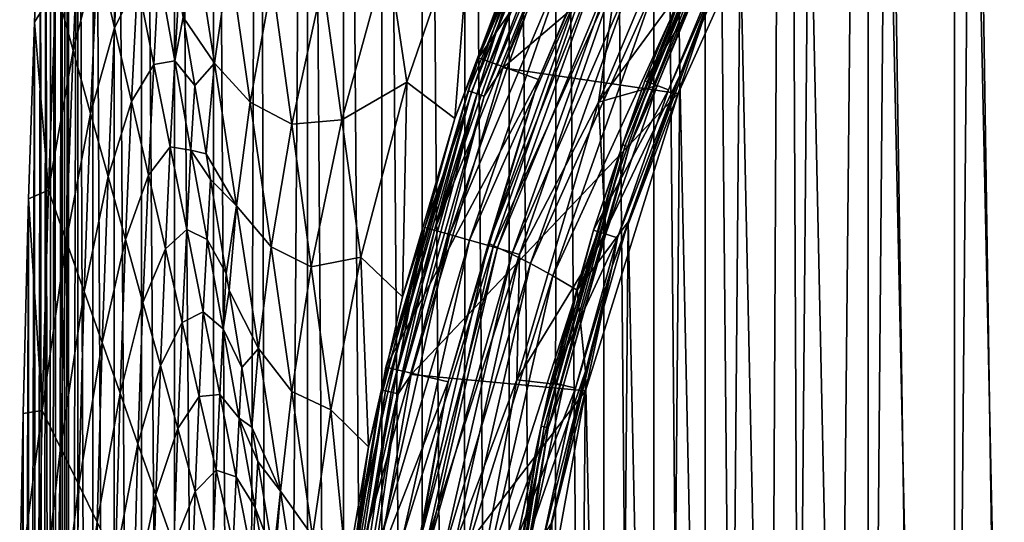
# Model space of a CAD drawing. Header units: metres. Extents: x -23 to 23, y -199 to 23.
# Tile 71 of 112: x -23.48 to -15.95, y 3.71 to 7.56. Entities that reach past the tile are written whole.
import ezdxf

# ---------------------------------------------------------------- set-up
doc = ezdxf.new("R2010")
doc.units = ezdxf.units.M
doc.layers.add('solid_509541_180_SW0001', color=7, linetype='CONTINUOUS')

msp = doc.modelspace()

# ---------------------------------------------------------------- linework, layer by layer
at = {"layer": 'solid_509541_180_SW0001'}
for points in [[(-15.64606, 22.543859), (-15.651272, -22.542095), (-16.324329, 22.289352)], [(-16.324329, 22.289352), (-16.329857, -22.287073), (-16.98461, 21.991114)], [(-16.324329, 22.289352), (-15.651272, -22.542095), (-16.329857, -22.287073)], [(-16.98461, 21.991114), (-17.418631, -21.765591), (-17.620922, 21.651768)], [(-16.98461, 21.991114), (-16.990856, -21.988033), (-17.418631, -21.765591)], [(-16.98461, 21.991114), (-16.329857, -22.287073), (-16.990856, -21.988033)], [(-17.620922, 21.651768), (-17.834307, -21.525427), (-18.231327, 21.272379)], [(-17.620922, 21.651768), (-17.418631, -21.765591), (-17.834307, -21.525427)], [(-18.231327, 21.272379), (-18.238865, -21.267349), (-18.624701, 20.997004)], [(-18.231327, 21.272379), (-17.834307, -21.525427), (-18.238865, -21.267349)], [(-18.624701, 20.997004), (-18.632523, -20.991266), (-19.005861, 20.704624)], [(-18.624701, 20.997004), (-18.238865, -21.267349), (-18.632523, -20.991266)], [(-19.005861, 20.704624), (-19.014036, -20.698032), (-19.374781, 20.395264)], [(-19.005861, 20.704624), (-18.632523, -20.991266), (-19.014036, -20.698032)], [(-19.374781, 20.395264), (-19.38341, -20.387638), (-19.729429, 20.070425)], [(-19.374781, 20.395264), (-19.014036, -20.698032), (-19.38341, -20.387638)], [(-19.729429, 20.070425), (-19.738308, -20.061901), (-20.069708, 19.730179)], [(-19.729429, 20.070425), (-19.38341, -20.387638), (-19.738308, -20.061901)], [(-20.069708, 19.730179), (-20.078621, -19.720907), (-20.394615, 19.375515)], [(-20.069708, 19.730179), (-19.738308, -20.061901), (-20.078621, -19.720907)], [(-20.394615, 19.375515), (-20.403206, -19.365856), (-20.704075, 19.006542)], [(-20.394615, 19.375515), (-20.078621, -19.720907), (-20.403206, -19.365856)], [(-20.704075, 19.006542), (-20.712023, -18.996798), (-20.996466, 18.625443)], [(-20.704075, 19.006542), (-20.403206, -19.365856), (-20.712023, -18.996798)], [(-20.996466, 18.625443), (-21.00429, -18.614689), (-21.271791, 18.232214)], [(-20.996466, 18.625443), (-20.712023, -18.996798), (-21.00429, -18.614689)], [(-21.271791, 18.232214), (-21.53804, -17.812857), (-21.651287, 17.621748)], [(-21.271791, 18.232214), (-21.279938, -18.219637), (-21.53804, -17.812857)], [(-21.271791, 18.232214), (-21.00429, -18.614689), (-21.279938, -18.219637)], [(-21.651287, 17.621748), (-21.778461, -17.394625), (-21.990782, 16.985275)], [(-21.651287, 17.621748), (-21.53804, -17.812857), (-21.778461, -17.394625)], [(-21.990782, 16.985275), (-22.00001, -16.966969), (-22.289072, 16.325026)], [(-21.990782, 16.985275), (-21.778461, -17.394625), (-22.00001, -16.966969)], [(-22.289072, 16.325026), (-22.296637, -16.30862), (-22.543423, 15.647359)], [(-22.289072, 16.325026), (-22.00001, -16.966969), (-22.296637, -16.30862)], [(-22.543423, 15.647359), (-22.549278, -15.632474), (-22.752304, 14.959496)], [(-22.543423, 15.647359), (-22.296637, -16.30862), (-22.549278, -15.632474)], [(-22.752304, 14.959496), (-22.756874, -14.94126), (-22.91559, 14.25882)], [(-22.752304, 14.959496), (-22.549278, -15.632474), (-22.756874, -14.94126)], [(-22.91559, 14.25882), (-22.918619, -14.23809), (-23.032576, 13.54204)], [(-22.91559, 14.25882), (-22.756874, -14.94126), (-22.918619, -14.23809)], [(-23.032576, 13.54204), (-23.033936, -13.52564), (-23.102457, -12.805938)], [(-23.032576, 13.54204), (-23.102457, -12.805938), (-23.102457, 12.80594)], [(-23.032576, 13.54204), (-22.918619, -14.23809), (-23.033936, -13.52564)], [(-23.145586, -12.091227), (-23.102457, 12.80594), (-23.102457, -12.805938)], [(-23.129168, 12.365482), (-23.102457, 12.80594), (-23.145586, -12.091227)], [(-23.129168, 12.365482), (-23.145586, -12.091227), (-23.15481, 11.925622)], [(-15.492808, 12.264606, 298.149994), (-16.20126, 11.31225, 298.149994), (-15.704997, -11.991705, 298.149994)], [(-23.15481, 11.925622), (-23.193306, -11.245243), (-23.207848, 10.964628)], [(-23.15481, 11.925622), (-23.145586, -12.091227), (-23.193306, -11.245243)], [(-16.20126, 11.31225, 298.149994), (-16.851305, 10.318986, 298.149994), (-16.396717, -11.027032, 298.149994)], [(-16.20126, 11.31225, 298.149994), (-16.396717, -11.027032, 298.149994), (-15.704997, -11.991705, 298.149994)], [(-23.207848, 10.964628), (-23.193306, -11.245243), (-23.245043, -10.245873)], [(-23.207848, 10.964628), (-23.245043, -10.245873), (-23.240559, 10.331654)], [(-23.240559, 10.331654), (-23.245043, -10.245873), (-23.277456, 9.570767)], [(-16.851305, 10.318986, 298.149994), (-17.440529, 9.288476, 298.149994), (-17.029211, -10.022654, 298.149994)], [(-16.851305, 10.318986, 298.149994), (-17.029211, -10.022654, 298.149994), (-16.396717, -11.027032, 298.149994)], [(-23.277456, 9.570767), (-23.29974, -9.067382), (-23.318369, 8.651896)], [(-23.277456, 9.570767), (-23.245043, -10.245873), (-23.29974, -9.067382)], [(-18.987925, 9.536094, 247.351959), (-19.966608, 7.267251, 247.351959), (-18.551552, 9.31694, 297.15979)], [(-19.135426, 9.215136, 247.289688), (-19.966608, 7.267251, 247.351959), (-18.987925, 9.536094, 247.351959)], [(-17.462526, 9.164993, 247.149994), (-19.781652, 7.190675, 247.149994), (-18.812983, 9.438797, 247.149994)], [(-19.019476, 9.159297, 247.159851), (-18.812983, 9.438797, 247.149994), (-19.781652, 7.190675, 247.149994)], [(-19.966608, 7.267251, 247.351959), (-19.507744, 7.100238, 297.15979), (-18.551552, 9.31694, 297.15979)], [(-19.0741, 8.126345, 297.379608), (-18.551552, 9.31694, 297.15979), (-19.507744, 7.100238, 297.15979)], [(-17.440529, 9.288476, 298.149994), (-17.966763, 8.224541, 298.149994), (-17.600235, -8.982162, 298.149994)], [(-17.440529, 9.288476, 298.149994), (-17.600235, -8.982162, 298.149994), (-17.029211, -10.022654, 298.149994)], [(-19.135426, 9.215136, 247.289688), (-20.046873, 7.014704, 247.289688), (-19.966608, 7.267251, 247.351959)], [(-20.020224, 7.005379, 247.233353), (-20.046873, 7.014704, 247.289688), (-19.135426, 9.215136, 247.289688)], [(-19.109987, 9.202885, 247.233353), (-20.020224, 7.005379, 247.233353), (-19.135426, 9.215136, 247.289688)], [(-19.978346, 6.990726, 247.188583), (-20.020224, 7.005379, 247.233353), (-19.109987, 9.202885, 247.233353)], [(-19.070013, 9.183635, 247.188583), (-19.978346, 6.990726, 247.188583), (-19.109987, 9.202885, 247.233353)], [(-19.925402, 6.972199, 247.159851), (-19.978346, 6.990726, 247.188583), (-19.070013, 9.183635, 247.188583)], [(-19.019476, 9.159297, 247.159851), (-19.925402, 6.972199, 247.159851), (-19.070013, 9.183635, 247.188583)], [(-19.019476, 9.159297, 247.159851), (-19.781652, 7.190675, 247.149994), (-19.925402, 6.972199, 247.159851)], [(-17.462526, 9.164993, 247.149994), (-18.439878, 6.993421, 247.149994), (-19.781652, 7.190675, 247.149994)], [(-18.158518, 7.83282, 246.983429), (-18.439878, 6.993421, 247.149994), (-17.462526, 9.164993, 247.149994)], [(-18.141941, 8.164902, 243), (-18.194571, 8.967761, 243), (-19.050074, 6.92603, 243)], [(-18.906935, 7.914924, 242.97551), (-19.050074, 6.92603, 243), (-18.194571, 8.967761, 243)], [(-18.866756, 6.601764, 243.065384), (-18.232967, 8.205993, 243.10524), (-18.008963, 8.67266, 243.065384)], [(-18.866756, 6.601764, 243.065384), (-18.008963, 8.67266, 243.065384), (-18.846643, 6.594726, 243.031128)], [(-18.008963, 8.67266, 243.065384), (-17.989763, 8.663414, 243.031128), (-18.846643, 6.594726, 243.031128)], [(-18.846643, 6.594726, 243.031128), (-17.989763, 8.663414, 243.031128), (-18.815392, 6.58379, 243.008087)], [(-17.989763, 8.663414, 243.031128), (-17.959932, 8.649048, 243.008087), (-18.815392, 6.58379, 243.008087)], [(-23.318369, 8.651896), (-23.355652, -7.681118), (-23.362444, 7.538522)], [(-23.200342, 7.804389, 15.125648), (-23.318369, 8.651896), (-23.362444, 7.538522)], [(-23.318369, 8.651896), (-23.29974, -9.067382), (-23.355652, -7.681118)], [(-23.06703, 7.322417, 30.266424), (-23.010118, 8.622442, 30.266424), (-23.200342, 7.804389, 15.125648)], [(-22.88059, 8.058799, 45.407196), (-23.010118, 8.622442, 30.266424), (-23.06703, 7.322417, 30.266424)], [(-18.815392, 6.58379, 243.008087), (-17.959932, 8.649048, 243.008087), (-18.601791, 7.054702, 243)], [(-17.959932, 8.649048, 243.008087), (-18.141941, 8.164902, 243), (-18.601791, 7.054702, 243)], [(-20.663691, 8.066566, 198.199158), (-20.514505, 7.078967, 220.223724), (-20.011724, 8.549715, 220.223724)], [(-20.149019, 6.803056, 242.020218), (-20.011724, 8.549715, 220.223724), (-20.514505, 7.078967, 220.223724)], [(-20.149019, 6.803056, 242.020218), (-19.543243, 8.414918, 242.02269), (-20.011724, 8.549715, 220.223724)], [(-22.751062, 7.495156, 60.547974), (-22.70223, 8.479104, 60.547974), (-22.88059, 8.058799, 45.407196)], [(-22.576311, 7.847847, 75.688744), (-22.70223, 8.479104, 60.547974), (-22.751062, 7.495156, 60.547974)], [(-19.60335, 8.201097, 242.231186), (-19.543243, 8.414918, 242.02269), (-20.149019, 6.803056, 242.020218)], [(-21.987709, 7.225832, 132.125427), (-22.156551, 8.316978, 110.100861), (-22.225815, 7.577719, 110.100861)], [(-21.987709, 7.225832, 132.125427), (-21.871899, 8.032739, 132.125427), (-22.156551, 8.316978, 110.100861)], [(-18.436234, 7.703383, 298.125244), (-18.428146, 7.130985, 298.149994), (-17.966763, 8.224541, 298.149994)], [(-17.966763, 8.224541, 298.149994), (-18.428146, 7.130985, 298.149994), (-18.107763, -7.909264, 298.149994)], [(-17.966763, 8.224541, 298.149994), (-18.107763, -7.909264, 298.149994), (-17.600235, -8.982162, 298.149994)], [(-20.37727, 5.968374, 242.231186), (-19.60335, 8.201097, 242.231186), (-20.149019, 6.803056, 242.020218)], [(-20.304855, 5.947799, 242.44075), (-19.60335, 8.201097, 242.231186), (-20.37727, 5.968374, 242.231186)], [(-20.304855, 5.947799, 242.44075), (-19.533703, 8.172522, 242.44075), (-19.60335, 8.201097, 242.231186)], [(-19.422895, 8.12701, 242.628464), (-19.533703, 8.172522, 242.44075), (-20.304855, 5.947799, 242.44075)], [(-18.601791, 7.054702, 243), (-18.141941, 8.164902, 243), (-19.050074, 6.92603, 243)], [(-18.866756, 6.601764, 243.065384), (-18.695168, 7.090142, 243.10524), (-18.232967, 8.205993, 243.10524)], [(-18.055918, 8.126308, 246.809937), (-18.232967, 8.205993, 243.10524), (-18.695168, 7.090142, 243.10524)], [(-22.933716, 6.840446, 45.407196), (-22.88059, 8.058799, 45.407196), (-23.06703, 7.322417, 30.266424)], [(-22.751062, 7.495156, 60.547974), (-22.88059, 8.058799, 45.407196), (-22.933716, 6.840446, 45.407196)], [(-21.011786, 6.793146, 198.199158), (-20.663691, 8.066566, 198.199158), (-21.156736, 7.844982, 176.174576)], [(-21.011786, 6.793146, 198.199158), (-20.514505, 7.078967, 220.223724), (-20.663691, 8.066566, 198.199158)], [(-20.18964, 5.915014, 242.628464), (-19.422895, 8.12701, 242.628464), (-20.304855, 5.947799, 242.44075)], [(-19.276423, 8.066821, 242.785019), (-19.422895, 8.12701, 242.628464), (-20.18964, 5.915014, 242.628464)], [(-20.037334, 5.871645, 242.785019), (-19.276423, 8.066821, 242.785019), (-20.18964, 5.915014, 242.628464)], [(-19.101543, 7.994938, 242.902634), (-19.276423, 8.066821, 242.785019), (-20.037334, 5.871645, 242.785019)], [(-19.0741, 8.126345, 297.379608), (-19.507744, 7.100238, 297.15979), (-19.891169, 5.848095, 297.379608)], [(-19.0741, 8.126345, 297.379608), (-19.891169, 5.848095, 297.379608), (-19.00897, 8.087914, 297.589386)], [(-19.891169, 5.848095, 297.379608), (-19.822279, 5.816576, 297.589386), (-19.00897, 8.087914, 297.589386)], [(-19.00897, 8.087914, 297.589386), (-19.822279, 5.816576, 297.589386), (-18.905787, 8.025042, 297.777344)], [(-18.51363, 7.021294, 246.809937), (-18.055918, 8.126308, 246.809937), (-18.695168, 7.090142, 243.10524)], [(-18.158518, 7.83282, 246.983429), (-18.055918, 8.126308, 246.809937), (-18.51363, 7.021294, 246.809937)], [(-21.712896, 6.926401, 154.150009), (-21.871899, 8.032739, 132.125427), (-21.987709, 7.225832, 132.125427)], [(-21.712896, 6.926401, 154.150009), (-21.54586, 7.851922, 154.150009), (-21.871899, 8.032739, 132.125427)], [(-19.855495, 5.819841, 242.902634), (-19.101543, 7.994938, 242.902634), (-20.037334, 5.871645, 242.785019)], [(-18.906935, 7.914924, 242.97551), (-19.101543, 7.994938, 242.902634), (-19.855495, 5.819841, 242.902634)], [(-19.822279, 5.816576, 297.589386), (-19.712961, 5.764482, 297.777344), (-18.905787, 8.025042, 297.777344)], [(-18.905787, 8.025042, 297.777344), (-19.712961, 5.764482, 297.777344), (-18.77054, 7.938743, 297.934174)], [(-22.450394, 7.216589, 90.829521), (-22.412056, 7.927674, 90.829521), (-22.576311, 7.847847, 75.688744)], [(-22.289215, 7.244329, 105.970299), (-22.412056, 7.927674, 90.829521), (-22.450394, 7.216589, 90.829521)], [(-22.289215, 7.244329, 105.970299), (-22.258703, 7.773861, 105.970299), (-22.412056, 7.927674, 90.829521)], [(-19.653135, 5.762171, 242.97551), (-18.906935, 7.914924, 242.97551), (-19.855495, 5.819841, 242.902634)], [(-19.712961, 5.764482, 297.777344), (-19.569313, 5.691999, 297.934174), (-18.77054, 7.938743, 297.934174)], [(-19.653135, 5.762171, 242.97551), (-19.050074, 6.92603, 243), (-18.906935, 7.914924, 242.97551)], [(-18.77054, 7.938743, 297.934174), (-19.569313, 5.691999, 297.934174), (-18.610964, 7.830787, 298.052094)], [(-22.621534, 6.931513, 75.688744), (-22.576311, 7.847847, 75.688744), (-22.751062, 7.495156, 60.547974)], [(-22.450394, 7.216589, 90.829521), (-22.576311, 7.847847, 75.688744), (-22.621534, 6.931513, 75.688744)], [(-21.396284, 6.759403, 176.174576), (-21.54586, 7.851922, 154.150009), (-21.712896, 6.926401, 154.150009)], [(-21.396284, 6.759403, 176.174576), (-21.156736, 7.844982, 176.174576), (-21.54586, 7.851922, 154.150009)], [(-21.011786, 6.793146, 198.199158), (-21.156736, 7.844982, 176.174576), (-21.396284, 6.759403, 176.174576)], [(-18.158518, 7.83282, 246.983429), (-18.903788, 5.890658, 246.809937), (-18.945072, 5.671782, 246.983429)], [(-18.158518, 7.83282, 246.983429), (-18.945072, 5.671782, 246.983429), (-18.439878, 6.993421, 247.149994)], [(-18.158518, 7.83282, 246.983429), (-18.51363, 7.021294, 246.809937), (-18.903788, 5.890658, 246.809937)], [(-23.256731, 6.254477, 15.125648), (-23.200342, 7.804389, 15.125648), (-23.362444, 7.538522)], [(-23.06703, 7.322417, 30.266424), (-23.200342, 7.804389, 15.125648), (-23.256731, 6.254477, 15.125648)], [(-22.289215, 7.244329, 105.970299), (-22.225815, 7.577719, 110.100861), (-22.258703, 7.773861, 105.970299)], [(-19.569313, 5.691999, 297.934174), (-19.399252, 5.599841, 298.052094), (-18.610964, 7.830787, 298.052094)], [(-18.610964, 7.830787, 298.052094), (-19.399252, 5.599841, 298.052094), (-18.436234, 7.703383, 298.125244)], [(-19.399252, 5.599841, 298.052094), (-19.212181, 5.488978, 298.125244), (-18.436234, 7.703383, 298.125244)], [(-18.436234, 7.703383, 298.125244), (-19.212181, 5.488978, 298.125244), (-18.428146, 7.130985, 298.149994)], [(-23.362444, 7.538522), (-23.355652, -7.681118), (-23.409784, -6.050824)], [(-23.362444, 7.538522), (-23.409784, -6.050824), (-23.407738, 6.187029)], [(-23.256731, 6.254477, 15.125648), (-23.362444, 7.538522), (-23.407738, 6.187029)], [(-22.289215, 7.244329, 105.970299), (-22.138149, 7.054891, 121.111069), (-22.225815, 7.577719, 110.100861)], [(-21.987709, 7.225832, 132.125427), (-22.225815, 7.577719, 110.100861), (-22.138149, 7.054891, 121.111069)], [(-22.800404, 6.358475, 60.547974), (-22.751062, 7.495156, 60.547974), (-22.933716, 6.840446, 45.407196)], [(-22.621534, 6.931513, 75.688744), (-22.751062, 7.495156, 60.547974), (-22.800404, 6.358475, 60.547974)], [(-23.119841, 5.86631, 30.266424), (-23.06703, 7.322417, 30.266424), (-23.256731, 6.254477, 15.125648)], [(-22.933716, 6.840446, 45.407196), (-23.06703, 7.322417, 30.266424), (-23.119841, 5.86631, 30.266424)], [(-22.324476, 6.585332, 105.970299), (-22.289215, 7.244329, 105.970299), (-22.450394, 7.216589, 90.829521)], [(-22.166376, 6.560984, 121.111069), (-22.289215, 7.244329, 105.970299), (-22.324476, 6.585332, 105.970299)], [(-22.166376, 6.560984, 121.111069), (-22.138149, 7.054891, 121.111069), (-22.289215, 7.244329, 105.970299)], [(-19.966608, 7.267251, 247.351959), (-20.675278, 4.900131, 247.351959), (-19.507744, 7.100238, 297.15979)], [(-20.046873, 7.014704, 247.289688), (-20.675278, 4.900131, 247.351959), (-19.966608, 7.267251, 247.351959)], [(-22.492008, 6.367869, 90.829521), (-22.450394, 7.216589, 90.829521), (-22.621534, 6.931513, 75.688744)], [(-22.324476, 6.585332, 105.970299), (-22.450394, 7.216589, 90.829521), (-22.492008, 6.367869, 90.829521)], [(-22.050449, 6.531865, 132.125427), (-21.987709, 7.225832, 132.125427), (-22.138149, 7.054891, 121.111069)], [(-21.818869, 6.134686, 154.150009), (-21.987709, 7.225832, 132.125427), (-22.050449, 6.531865, 132.125427)], [(-21.818869, 6.134686, 154.150009), (-21.712896, 6.926401, 154.150009), (-21.987709, 7.225832, 132.125427)], [(-18.439878, 6.993421, 247.149994), (-20.483007, 4.844081, 247.149994), (-19.781652, 7.190675, 247.149994)], [(-19.925402, 6.972199, 247.159851), (-19.781652, 7.190675, 247.149994), (-20.483007, 4.844081, 247.149994)], [(-21.011786, 6.793146, 198.199158), (-20.866833, 5.741309, 220.223724), (-20.514505, 7.078967, 220.223724)], [(-20.548367, 5.438952, 242.017914), (-20.514505, 7.078967, 220.223724), (-20.866833, 5.741309, 220.223724)], [(-20.675278, 4.900131, 247.351959), (-20.200127, 4.787518, 297.15979), (-19.507744, 7.100238, 297.15979)], [(-20.548367, 5.438952, 242.017914), (-20.149019, 6.803056, 242.020218), (-20.514505, 7.078967, 220.223724)], [(-19.891169, 5.848095, 297.379608), (-19.507744, 7.100238, 297.15979), (-20.200127, 4.787518, 297.15979)], [(-19.212181, 5.488978, 298.125244), (-18.823038, 6.01172, 298.149994), (-18.428146, 7.130985, 298.149994)], [(-18.51363, 7.021294, 246.809937), (-18.695168, 7.090142, 243.10524), (-19.089151, 5.948421, 243.10524)], [(-18.866756, 6.601764, 243.065384), (-19.089151, 5.948421, 243.10524), (-18.695168, 7.090142, 243.10524)], [(-18.428146, 7.130985, 298.149994), (-18.823038, 6.01172, 298.149994), (-18.549982, -6.807784, 298.149994)], [(-18.428146, 7.130985, 298.149994), (-18.549982, -6.807784, 298.149994), (-18.107763, -7.909264, 298.149994)], [(-22.166376, 6.560984, 121.111069), (-22.050449, 6.531865, 132.125427), (-22.138149, 7.054891, 121.111069)], [(-20.046873, 7.014704, 247.289688), (-20.706221, 4.72606, 247.289688), (-20.675278, 4.900131, 247.351959)], [(-20.678694, 4.719777, 247.233353), (-20.706221, 4.72606, 247.289688), (-20.046873, 7.014704, 247.289688)], [(-20.020224, 7.005379, 247.233353), (-20.678694, 4.719777, 247.233353), (-20.046873, 7.014704, 247.289688)], [(-20.635439, 4.709904, 247.188583), (-20.678694, 4.719777, 247.233353), (-20.020224, 7.005379, 247.233353)], [(-19.978346, 6.990726, 247.188583), (-20.635439, 4.709904, 247.188583), (-20.020224, 7.005379, 247.233353)], [(-18.903788, 5.890658, 246.809937), (-18.51363, 7.021294, 246.809937), (-19.089151, 5.948421, 243.10524)], [(-18.993776, 5.918785, 243), (-18.601791, 7.054702, 243), (-19.050074, 6.92603, 243)], [(-18.815392, 6.58379, 243.008087), (-18.601791, 7.054702, 243), (-18.993776, 5.918785, 243)], [(-22.667089, 5.876503, 75.688744), (-22.621534, 6.931513, 75.688744), (-22.800404, 6.358475, 60.547974)], [(-22.492008, 6.367869, 90.829521), (-22.621534, 6.931513, 75.688744), (-22.667089, 5.876503, 75.688744)], [(-20.580753, 4.697423, 247.159851), (-20.635439, 4.709904, 247.188583), (-19.978346, 6.990726, 247.188583)], [(-19.925402, 6.972199, 247.159851), (-20.580753, 4.697423, 247.159851), (-19.978346, 6.990726, 247.188583)], [(-19.925402, 6.972199, 247.159851), (-20.483007, 4.844081, 247.149994), (-20.580753, 4.697423, 247.159851)], [(-18.439878, 6.993421, 247.149994), (-19.148415, 4.7197, 247.149994), (-20.483007, 4.844081, 247.149994)], [(-18.945072, 5.671782, 246.983429), (-19.148415, 4.7197, 247.149994), (-18.439878, 6.993421, 247.149994)], [(-21.553896, 5.820063, 176.174576), (-21.712896, 6.926401, 154.150009), (-21.818869, 6.134686, 154.150009)], [(-21.553896, 5.820063, 176.174576), (-21.396284, 6.759403, 176.174576), (-21.712896, 6.926401, 154.150009)], [(-18.993776, 5.918785, 243), (-19.050074, 6.92603, 243), (-19.674809, 4.80207, 243)], [(-19.653135, 5.762171, 242.97551), (-19.674809, 4.80207, 243), (-19.050074, 6.92603, 243)], [(-22.98295, 5.478143, 45.407196), (-22.933716, 6.840446, 45.407196), (-23.119841, 5.86631, 30.266424)], [(-22.800404, 6.358475, 60.547974), (-22.933716, 6.840446, 45.407196), (-22.98295, 5.478143, 45.407196)], [(-21.246708, 5.666883, 198.199158), (-21.011786, 6.793146, 198.199158), (-21.396284, 6.759403, 176.174576)], [(-21.246708, 5.666883, 198.199158), (-20.866833, 5.741309, 220.223724), (-21.011786, 6.793146, 198.199158)], [(-20.37727, 5.968374, 242.231186), (-20.149019, 6.803056, 242.020218), (-20.548367, 5.438952, 242.017914)], [(-21.246708, 5.666883, 198.199158), (-21.396284, 6.759403, 176.174576), (-21.553896, 5.820063, 176.174576)], [(-22.36248, 5.804226, 105.970299), (-22.324476, 6.585332, 105.970299), (-22.492008, 6.367869, 90.829521)], [(-22.198557, 5.954075, 121.111069), (-22.324476, 6.585332, 105.970299), (-22.36248, 5.804226, 105.970299)], [(-22.198557, 5.954075, 121.111069), (-22.166376, 6.560984, 121.111069), (-22.324476, 6.585332, 105.970299)], [(-22.043535, 5.877639, 136.251846), (-22.166376, 6.560984, 121.111069), (-22.198557, 5.954075, 121.111069)], [(-22.166376, 6.560984, 121.111069), (-22.017595, 6.335919, 136.251846), (-22.050449, 6.531865, 132.125427)], [(-22.043535, 5.877639, 136.251846), (-22.017595, 6.335919, 136.251846), (-22.166376, 6.560984, 121.111069)], [(-19.487289, 4.447846, 243.065384), (-19.089151, 5.948421, 243.10524), (-18.866756, 6.601764, 243.065384)], [(-19.487289, 4.447846, 243.065384), (-18.866756, 6.601764, 243.065384), (-19.466515, 4.443105, 243.031128)], [(-18.866756, 6.601764, 243.065384), (-18.846643, 6.594726, 243.031128), (-19.466515, 4.443105, 243.031128)], [(-19.466515, 4.443105, 243.031128), (-18.846643, 6.594726, 243.031128), (-19.434235, 4.435737, 243.008087)], [(-18.846643, 6.594726, 243.031128), (-18.815392, 6.58379, 243.008087), (-19.434235, 4.435737, 243.008087)], [(-19.434235, 4.435737, 243.008087), (-18.815392, 6.58379, 243.008087), (-19.316486, 4.761213, 243)], [(-18.815392, 6.58379, 243.008087), (-18.993776, 5.918785, 243), (-19.316486, 4.761213, 243)], [(-21.818869, 6.134686, 154.150009), (-22.050449, 6.531865, 132.125427), (-22.017595, 6.335919, 136.251846)], [(-22.84606, 5.089976, 60.547974), (-22.800404, 6.358475, 60.547974), (-22.98295, 5.478143, 45.407196)], [(-22.667089, 5.876503, 75.688744), (-22.800404, 6.358475, 60.547974), (-22.84606, 5.089976, 60.547974)], [(-22.533777, 5.394532, 90.829521), (-22.492008, 6.367869, 90.829521), (-22.667089, 5.876503, 75.688744)], [(-22.36248, 5.804226, 105.970299), (-22.492008, 6.367869, 90.829521), (-22.533777, 5.394532, 90.829521)], [(-22.043535, 5.877639, 136.251846), (-21.897041, 5.616949, 151.392624), (-22.017595, 6.335919, 136.251846)], [(-21.897041, 5.616949, 151.392624), (-21.818869, 6.134686, 154.150009), (-22.017595, 6.335919, 136.251846)], [(-23.303831, 4.568286, 15.125648), (-23.256731, 6.254477, 15.125648), (-23.407738, 6.187029)], [(-23.119841, 5.86631, 30.266424), (-23.256731, 6.254477, 15.125648), (-23.303831, 4.568286, 15.125648)], [(-23.407738, 6.187029), (-23.446383, -4.644218), (-23.450617, 4.544977)], [(-23.303831, 4.568286, 15.125648), (-23.407738, 6.187029), (-23.450617, 4.544977)], [(-23.407738, 6.187029), (-23.409784, -6.050824), (-23.446383, -4.644218)], [(-21.897041, 5.616949, 151.392624), (-21.875086, 5.486012, 154.150009), (-21.818869, 6.134686, 154.150009)], [(-21.650026, 5.04354, 176.174576), (-21.818869, 6.134686, 154.150009), (-21.875086, 5.486012, 154.150009)], [(-21.650026, 5.04354, 176.174576), (-21.553896, 5.820063, 176.174576), (-21.818869, 6.134686, 154.150009)], [(-22.232952, 5.240583, 121.111069), (-22.198557, 5.954075, 121.111069), (-22.36248, 5.804226, 105.970299)], [(-22.072639, 5.322818, 136.251846), (-22.198557, 5.954075, 121.111069), (-22.232952, 5.240583, 121.111069)], [(-22.072639, 5.322818, 136.251846), (-22.043535, 5.877639, 136.251846), (-22.198557, 5.954075, 121.111069)], [(-20.894741, 3.661891, 242.231186), (-20.37727, 5.968374, 242.231186), (-20.808481, 4.290214, 242.015839)], [(-20.820457, 3.649679, 242.44075), (-20.37727, 5.968374, 242.231186), (-20.894741, 3.661891, 242.231186)], [(-20.820457, 3.649679, 242.44075), (-20.304855, 5.947799, 242.44075), (-20.37727, 5.968374, 242.231186)], [(-20.37727, 5.968374, 242.231186), (-20.548367, 5.438952, 242.017914), (-20.808481, 4.290214, 242.015839)], [(-19.212181, 5.488978, 298.125244), (-19.150028, 4.87074, 298.149994), (-18.823038, 6.01172, 298.149994)], [(-18.823038, 6.01172, 298.149994), (-19.150028, 4.87074, 298.149994), (-18.925293, -5.681654, 298.149994)], [(-18.823038, 6.01172, 298.149994), (-18.925293, -5.681654, 298.149994), (-18.549982, -6.807784, 298.149994)], [(-22.709169, 4.701809, 75.688744), (-22.667089, 5.876503, 75.688744), (-22.84606, 5.089976, 60.547974)], [(-22.533777, 5.394532, 90.829521), (-22.667089, 5.876503, 75.688744), (-22.709169, 4.701809, 75.688744)], [(-21.920694, 5.194294, 151.392624), (-22.043535, 5.877639, 136.251846), (-22.072639, 5.322818, 136.251846)], [(-21.920694, 5.194294, 151.392624), (-21.897041, 5.616949, 151.392624), (-22.043535, 5.877639, 136.251846)], [(-20.18964, 5.915014, 242.628464), (-20.304855, 5.947799, 242.44075), (-20.820457, 3.649679, 242.44075)], [(-20.702263, 3.630194, 242.628464), (-20.18964, 5.915014, 242.628464), (-20.820457, 3.649679, 242.44075)], [(-20.037334, 5.871645, 242.785019), (-20.18964, 5.915014, 242.628464), (-20.702263, 3.630194, 242.628464)], [(-19.316486, 4.761213, 243), (-18.993776, 5.918785, 243), (-19.674809, 4.80207, 243)], [(-19.487289, 4.447846, 243.065384), (-19.413481, 4.784994, 243.10524), (-19.089151, 5.948421, 243.10524)], [(-18.903788, 5.890658, 246.809937), (-19.089151, 5.948421, 243.10524), (-19.413481, 4.784994, 243.10524)], [(-19.224968, 4.738529, 246.809937), (-18.903788, 5.890658, 246.809937), (-19.413481, 4.784994, 243.10524)], [(-18.945072, 5.671782, 246.983429), (-18.903788, 5.890658, 246.809937), (-19.224968, 4.738529, 246.809937)], [(-23.163925, 4.283753, 30.266424), (-23.119841, 5.86631, 30.266424), (-23.303831, 4.568286, 15.125648)], [(-22.98295, 5.478143, 45.407196), (-23.119841, 5.86631, 30.266424), (-23.163925, 4.283753, 30.266424)], [(-22.400463, 4.91256, 105.970299), (-22.36248, 5.804226, 105.970299), (-22.533777, 5.394532, 90.829521)], [(-22.232952, 5.240583, 121.111069), (-22.36248, 5.804226, 105.970299), (-22.400463, 4.91256, 105.970299)], [(-21.394896, 4.713724, 198.199158), (-21.553896, 5.820063, 176.174576), (-21.650026, 5.04354, 176.174576)], [(-21.394896, 4.713724, 198.199158), (-21.246708, 5.666883, 198.199158), (-21.553896, 5.820063, 176.174576)], [(-20.546019, 3.604405, 242.785019), (-20.037334, 5.871645, 242.785019), (-20.702263, 3.630194, 242.628464)], [(-19.855495, 5.819841, 242.902634), (-20.037334, 5.871645, 242.785019), (-20.546019, 3.604405, 242.785019)], [(-20.35947, 3.573589, 242.902634), (-19.855495, 5.819841, 242.902634), (-20.546019, 3.604405, 242.785019)], [(-19.891169, 5.848095, 297.379608), (-20.200127, 4.787518, 297.15979), (-20.437162, 3.49015, 297.379608)], [(-19.891169, 5.848095, 297.379608), (-20.437162, 3.49015, 297.379608), (-19.822279, 5.816576, 297.589386)], [(-20.437162, 3.49015, 297.379608), (-20.365234, 3.465906, 297.589386), (-19.822279, 5.816576, 297.589386)], [(-19.822279, 5.816576, 297.589386), (-20.365234, 3.465906, 297.589386), (-19.712961, 5.764482, 297.777344)], [(-19.653135, 5.762171, 242.97551), (-19.855495, 5.819841, 242.902634), (-20.35947, 3.573589, 242.902634)], [(-21.246708, 5.666883, 198.199158), (-21.097132, 4.574364, 220.223724), (-20.866833, 5.741309, 220.223724)], [(-20.808481, 4.290214, 242.015839), (-20.866833, 5.741309, 220.223724), (-21.097132, 4.574364, 220.223724)], [(-20.808481, 4.290214, 242.015839), (-20.548367, 5.438952, 242.017914), (-20.866833, 5.741309, 220.223724)], [(-20.365234, 3.465906, 297.589386), (-20.250881, 3.425188, 297.777344), (-19.712961, 5.764482, 297.777344)], [(-20.151871, 3.539273, 242.97551), (-19.653135, 5.762171, 242.97551), (-20.35947, 3.573589, 242.902634)], [(-19.712961, 5.764482, 297.777344), (-20.250881, 3.425188, 297.777344), (-19.569313, 5.691999, 297.934174)], [(-20.151871, 3.539273, 242.97551), (-19.674809, 4.80207, 243), (-19.653135, 5.762171, 242.97551)], [(-21.394896, 4.713724, 198.199158), (-21.097132, 4.574364, 220.223724), (-21.246708, 5.666883, 198.199158)], [(-20.250881, 3.425188, 297.777344), (-20.100197, 3.367337, 297.934174), (-19.569313, 5.691999, 297.934174)], [(-19.569313, 5.691999, 297.934174), (-20.100197, 3.367337, 297.934174), (-19.399252, 5.599841, 298.052094)], [(-18.945072, 5.671782, 246.983429), (-19.224968, 4.738529, 246.809937), (-19.475998, 3.569109, 246.809937)], [(-18.945072, 5.671782, 246.983429), (-19.475998, 3.569109, 246.809937), (-19.475426, 3.434043, 246.983429)], [(-18.945072, 5.671782, 246.983429), (-19.475426, 3.434043, 246.983429), (-19.148415, 4.7197, 247.149994)], [(-21.920694, 5.194294, 151.392624), (-21.875086, 5.486012, 154.150009), (-21.897041, 5.616949, 151.392624)], [(-20.100197, 3.367337, 297.934174), (-19.921144, 3.291996, 298.052094), (-19.399252, 5.599841, 298.052094)], [(-19.399252, 5.599841, 298.052094), (-19.921144, 3.291996, 298.052094), (-19.212181, 5.488978, 298.125244)], [(-23.024019, 3.99922, 45.407196), (-22.98295, 5.478143, 45.407196), (-23.163925, 4.283753, 30.266424)], [(-22.84606, 5.089976, 60.547974), (-22.98295, 5.478143, 45.407196), (-23.024019, 3.99922, 45.407196)], [(-21.920694, 5.194294, 151.392624), (-21.776487, 4.897977, 166.533386), (-21.875086, 5.486012, 154.150009)], [(-21.650026, 5.04354, 176.174576), (-21.875086, 5.486012, 154.150009), (-21.776487, 4.897977, 166.533386)], [(-19.921144, 3.291996, 298.052094), (-19.723185, 3.198878, 298.125244), (-19.212181, 5.488978, 298.125244)], [(-19.212181, 5.488978, 298.125244), (-19.723185, 3.198878, 298.125244), (-19.150028, 4.87074, 298.149994)], [(-22.572279, 4.313643, 90.829521), (-22.533777, 5.394532, 90.829521), (-22.709169, 4.701809, 75.688744)], [(-22.400463, 4.91256, 105.970299), (-22.533777, 5.394532, 90.829521), (-22.572279, 4.313643, 90.829521)], [(-22.103424, 4.676939, 136.251846), (-22.072639, 5.322818, 136.251846), (-22.232952, 5.240583, 121.111069)], [(-21.94672, 4.69156, 151.392624), (-22.072639, 5.322818, 136.251846), (-22.103424, 4.676939, 136.251846)], [(-21.94672, 4.69156, 151.392624), (-21.920694, 5.194294, 151.392624), (-22.072639, 5.322818, 136.251846)], [(-22.267151, 4.430589, 121.111069), (-22.232952, 5.240583, 121.111069), (-22.400463, 4.91256, 105.970299)], [(-22.103424, 4.676939, 136.251846), (-22.232952, 5.240583, 121.111069), (-22.267151, 4.430589, 121.111069)], [(-21.797853, 4.510949, 166.533386), (-21.920694, 5.194294, 151.392624), (-21.94672, 4.69156, 151.392624)], [(-21.797853, 4.510949, 166.533386), (-21.776487, 4.897977, 166.533386), (-21.920694, 5.194294, 151.392624)], [(-22.884115, 3.714687, 60.547974), (-22.84606, 5.089976, 60.547974), (-23.024019, 3.99922, 45.407196)], [(-22.709169, 4.701809, 75.688744), (-22.84606, 5.089976, 60.547974), (-22.884115, 3.714687, 60.547974)], [(-21.699722, 4.440159, 176.174576), (-21.650026, 5.04354, 176.174576), (-21.776487, 4.897977, 166.533386)], [(-21.481184, 3.952394, 198.199158), (-21.650026, 5.04354, 176.174576), (-21.699722, 4.440159, 176.174576)], [(-21.481184, 3.952394, 198.199158), (-21.394896, 4.713724, 198.199158), (-21.650026, 5.04354, 176.174576)], [(-22.43539, 3.925476, 105.970299), (-22.400463, 4.91256, 105.970299), (-22.572279, 4.313643, 90.829521)], [(-22.267151, 4.430589, 121.111069), (-22.400463, 4.91256, 105.970299), (-22.43539, 3.925476, 105.970299)], [(-21.797853, 4.510949, 166.533386), (-21.699722, 4.440159, 176.174576), (-21.776487, 4.897977, 166.533386)], [(-20.675278, 4.900131, 247.351959), (-21.104349, 2.466745, 247.351959), (-20.200127, 4.787518, 297.15979)], [(-20.706221, 4.72606, 247.289688), (-21.104349, 2.466745, 247.351959), (-20.675278, 4.900131, 247.351959)], [(-19.148415, 4.7197, 247.149994), (-20.906908, 2.433172, 247.149994), (-20.483007, 4.844081, 247.149994)], [(-20.580753, 4.697423, 247.159851), (-20.483007, 4.844081, 247.149994), (-20.906908, 2.433172, 247.149994)], [(-19.723185, 3.198878, 298.125244), (-19.407938, 3.712117, 298.149994), (-19.150028, 4.87074, 298.149994)], [(-19.150028, 4.87074, 298.149994), (-19.407938, 3.712117, 298.149994), (-19.232321, -4.534945, 298.149994)], [(-19.150028, 4.87074, 298.149994), (-19.232321, -4.534945, 298.149994), (-18.925293, -5.681654, 298.149994)], [(-21.104349, 2.466745, 247.351959), (-20.619339, 2.410055, 297.15979), (-20.200127, 4.787518, 297.15979)], [(-20.437162, 3.49015, 297.379608), (-20.200127, 4.787518, 297.15979), (-20.619339, 2.410055, 297.15979)], [(-20.151871, 3.539273, 242.97551), (-20.029654, 2.86565, 243), (-19.674809, 4.80207, 243)], [(-19.316486, 4.761213, 243), (-19.674809, 4.80207, 243), (-20.029654, 2.86565, 243)], [(-19.568743, 3.586129, 243), (-19.316486, 4.761213, 243), (-20.029654, 2.86565, 243)], [(-19.224968, 4.738529, 246.809937), (-19.413481, 4.784994, 243.10524), (-19.666973, 3.604107, 243.10524)], [(-19.487289, 4.447846, 243.065384), (-19.666973, 3.604107, 243.10524), (-19.413481, 4.784994, 243.10524)], [(-19.434235, 4.435737, 243.008087), (-19.316486, 4.761213, 243), (-19.568743, 3.586129, 243)], [(-22.744209, 3.430154, 75.688744), (-22.709169, 4.701809, 75.688744), (-22.884115, 3.714687, 60.547974)], [(-22.572279, 4.313643, 90.829521), (-22.709169, 4.701809, 75.688744), (-22.744209, 3.430154, 75.688744)], [(-22.133837, 3.948617, 136.251846), (-22.103424, 4.676939, 136.251846), (-22.267151, 4.430589, 121.111069)], [(-21.973896, 4.113296, 151.392624), (-22.103424, 4.676939, 136.251846), (-22.133837, 3.948617, 136.251846)], [(-21.973896, 4.113296, 151.392624), (-21.94672, 4.69156, 151.392624), (-22.103424, 4.676939, 136.251846)], [(-21.820803, 4.060303, 166.533386), (-21.94672, 4.69156, 151.392624), (-21.973896, 4.113296, 151.392624)], [(-21.820803, 4.060303, 166.533386), (-21.797853, 4.510949, 166.533386), (-21.94672, 4.69156, 151.392624)], [(-21.481184, 3.952394, 198.199158), (-21.235895, 3.607386, 220.223724), (-21.394896, 4.713724, 198.199158)], [(-21.394896, 4.713724, 198.199158), (-21.235895, 3.607386, 220.223724), (-21.097132, 4.574364, 220.223724)], [(-20.706221, 4.72606, 247.289688), (-21.105175, 2.377982, 247.289688), (-21.104349, 2.466745, 247.351959)], [(-21.077118, 2.374821, 247.233353), (-21.105175, 2.377982, 247.289688), (-20.706221, 4.72606, 247.289688)], [(-20.678694, 4.719777, 247.233353), (-21.077118, 2.374821, 247.233353), (-20.706221, 4.72606, 247.289688)], [(-21.03303, 2.369853, 247.188583), (-21.077118, 2.374821, 247.233353), (-20.678694, 4.719777, 247.233353)], [(-20.635439, 4.709904, 247.188583), (-21.03303, 2.369853, 247.188583), (-20.678694, 4.719777, 247.233353)], [(-20.977289, 2.363573, 247.159851), (-21.03303, 2.369853, 247.188583), (-20.635439, 4.709904, 247.188583)], [(-20.580753, 4.697423, 247.159851), (-20.977289, 2.363573, 247.159851), (-20.635439, 4.709904, 247.188583)], [(-20.580753, 4.697423, 247.159851), (-20.906908, 2.433172, 247.149994), (-20.977289, 2.363573, 247.159851)], [(-19.148415, 4.7197, 247.149994), (-19.577711, 2.377057, 247.149994), (-20.906908, 2.433172, 247.149994)], [(-19.475998, 3.569109, 246.809937), (-19.224968, 4.738529, 246.809937), (-19.666973, 3.604107, 243.10524)], [(-19.475426, 3.434043, 246.983429), (-19.577711, 2.377057, 247.149994), (-19.148415, 4.7197, 247.149994)], [(-23.450617, 4.544977), (-23.446383, -4.644218), (-23.476294, -3.054465)], [(-23.450617, 4.544977), (-23.476294, -3.054465), (-23.474974, 3.256891)], [(-23.303831, 4.568286, 15.125648), (-23.450617, 4.544977), (-23.474974, 3.256891)], [(-23.337523, 2.781857, 15.125648), (-23.303831, 4.568286, 15.125648), (-23.474974, 3.256891)], [(-23.163925, 4.283753, 30.266424), (-23.303831, 4.568286, 15.125648), (-23.337523, 2.781857, 15.125648)], [(-20.974377, 3.327679, 242.014069), (-21.097132, 4.574364, 220.223724), (-21.235895, 3.607386, 220.223724)], [(-20.974377, 3.327679, 242.014069), (-20.808481, 4.290214, 242.015839), (-21.097132, 4.574364, 220.223724)], [(-21.675014, 3.827604, 181.674164), (-21.797853, 4.510949, 166.533386), (-21.820803, 4.060303, 166.533386)], [(-21.797853, 4.510949, 166.533386), (-21.655933, 4.179007, 181.674164), (-21.699722, 4.440159, 176.174576)], [(-21.675014, 3.827604, 181.674164), (-21.655933, 4.179007, 181.674164), (-21.797853, 4.510949, 166.533386)], [(-19.862759, 2.237995, 243.065384), (-19.666973, 3.604107, 243.10524), (-19.487289, 4.447846, 243.065384)], [(-19.862759, 2.237995, 243.065384), (-19.487289, 4.447846, 243.065384), (-19.841583, 2.23561, 243.031128)], [(-19.487289, 4.447846, 243.065384), (-19.466515, 4.443105, 243.031128), (-19.841583, 2.23561, 243.031128)], [(-19.841583, 2.23561, 243.031128), (-19.466515, 4.443105, 243.031128), (-19.808681, 2.231902, 243.008087)], [(-19.466515, 4.443105, 243.031128), (-19.434235, 4.435737, 243.008087), (-19.808681, 2.231902, 243.008087)], [(-22.2985, 3.537309, 121.111069), (-22.267151, 4.430589, 121.111069), (-22.43539, 3.925476, 105.970299)], [(-22.133837, 3.948617, 136.251846), (-22.267151, 4.430589, 121.111069), (-22.2985, 3.537309, 121.111069)], [(-21.481184, 3.952394, 198.199158), (-21.699722, 4.440159, 176.174576), (-21.655933, 4.179007, 181.674164)], [(-19.808681, 2.231902, 243.008087), (-19.434235, 4.435737, 243.008087), (-19.749578, 2.397916, 243)], [(-19.434235, 4.435737, 243.008087), (-19.568743, 3.586129, 243), (-19.749578, 2.397916, 243)], [(-22.604303, 3.145622, 90.829521), (-22.572279, 4.313643, 90.829521), (-22.744209, 3.430154, 75.688744)], [(-22.43539, 3.925476, 105.970299), (-22.572279, 4.313643, 90.829521), (-22.604303, 3.145622, 90.829521)], [(-23.195452, 2.608188, 30.266424), (-23.163925, 4.283753, 30.266424), (-23.337523, 2.781857, 15.125648)], [(-23.024019, 3.99922, 45.407196), (-23.163925, 4.283753, 30.266424), (-23.195452, 2.608188, 30.266424)], [(-20.894741, 3.661891, 242.231186), (-20.808481, 4.290214, 242.015839), (-20.974377, 3.327679, 242.014069)], [(-21.675014, 3.827604, 181.674164), (-21.535379, 3.460036, 196.814941), (-21.655933, 4.179007, 181.674164)], [(-21.535379, 3.460036, 196.814941), (-21.481184, 3.952394, 198.199158), (-21.655933, 4.179007, 181.674164)], [(-22.000525, 3.466646, 151.392624), (-21.973896, 4.113296, 151.392624), (-22.133837, 3.948617, 136.251846)], [(-21.84437, 3.549653, 166.533386), (-21.973896, 4.113296, 151.392624), (-22.000525, 3.466646, 151.392624)], [(-21.84437, 3.549653, 166.533386), (-21.820803, 4.060303, 166.533386), (-21.973896, 4.113296, 151.392624)], [(-23.053381, 2.434519, 45.407196), (-23.024019, 3.99922, 45.407196), (-23.195452, 2.608188, 30.266424)], [(-22.884115, 3.714687, 60.547974), (-23.024019, 3.99922, 45.407196), (-23.053381, 2.434519, 45.407196)], [(-21.694883, 3.429046, 181.674164), (-21.820803, 4.060303, 166.533386), (-21.84437, 3.549653, 166.533386)], [(-21.694883, 3.429046, 181.674164), (-21.675014, 3.827604, 181.674164), (-21.820803, 4.060303, 166.533386)], [(-22.464397, 2.861089, 105.970299), (-22.43539, 3.925476, 105.970299), (-22.604303, 3.145622, 90.829521)], [(-22.2985, 3.537309, 121.111069), (-22.43539, 3.925476, 105.970299), (-22.464397, 2.861089, 105.970299)], [(-22.16161, 3.149142, 136.251846), (-22.133837, 3.948617, 136.251846), (-22.2985, 3.537309, 121.111069)], [(-22.000525, 3.466646, 151.392624), (-22.133837, 3.948617, 136.251846), (-22.16161, 3.149142, 136.251846)], [(-21.535379, 3.460036, 196.814941), (-21.524359, 3.394305, 198.199158), (-21.481184, 3.952394, 198.199158)], [(-21.524359, 3.394305, 198.199158), (-21.312344, 2.861248, 220.223724), (-21.481184, 3.952394, 198.199158)], [(-21.481184, 3.952394, 198.199158), (-21.312344, 2.861248, 220.223724), (-21.235895, 3.607386, 220.223724)], [(-21.552174, 3.144259, 196.814941), (-21.675014, 3.827604, 181.674164), (-21.694883, 3.429046, 181.674164)], [(-21.552174, 3.144259, 196.814941), (-21.535379, 3.460036, 196.814941), (-21.675014, 3.827604, 181.674164)], [(-22.91131, 2.26085, 60.547974), (-22.884115, 3.714687, 60.547974), (-23.053381, 2.434519, 45.407196)], [(-22.744209, 3.430154, 75.688744), (-22.884115, 3.714687, 60.547974), (-22.91131, 2.26085, 60.547974)]]:
    msp.add_3dface(points, dxfattribs=at)

doc.saveas('drawing.dxf')
